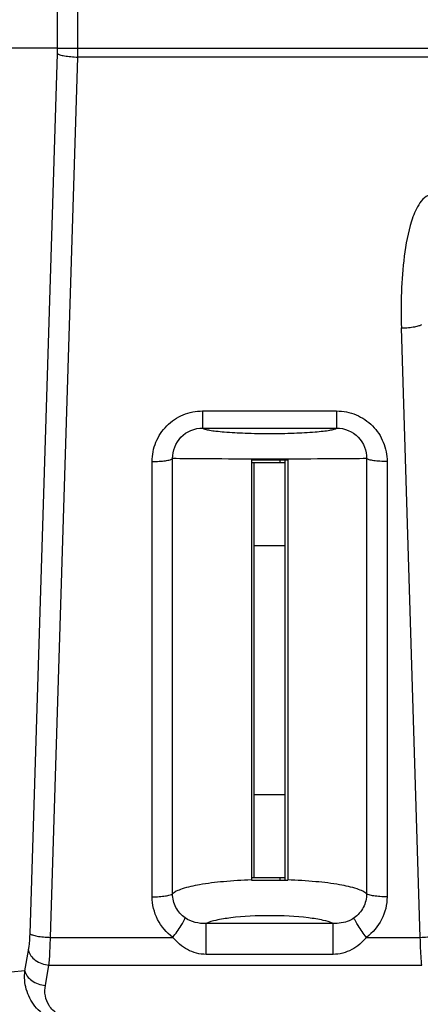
# Model space of a CAD drawing. Header units: millimetres. Extents: x 0 to 420, y 0 to 297.
# Tile 9 of 49: x 52 to 64, y 164 to 193. Entities that reach past the tile are written whole.
import ezdxf

# ---------------------------------------------------------------- set-up
doc = ezdxf.new("R2010")
doc.units = ezdxf.units.MM
doc.header["$LTSCALE"] = 23.1
doc.layers.get('0').update_dxf_attribs({"linetype": 'CONTINUOUS'})
doc.layers.add('DIM_PILOTEES', color=7, linetype='CONTINUOUS')
doc.styles.get("Standard").update_dxf_attribs({"font": 'txt', "width": 0.7})
doc.dimstyles.new('DIMSTYLE_1', dxfattribs={"dimtxt": 2.5, "dimasz": 3.5, "dimexe": 2, "dimexo": 0, "dimtad": 1, "dimlfac": 3.333333, "dimdsep": 46, "dimtxsty": 'STANDARD', "dimblk": '_FILLED', "dimblk1": '_FILLED', "dimblk2": '_FILLED', "dimcen": 0.09, "dimazin": 2, "dimtp": 0.5, "dimtm": 0.5, "dimtfac": 1, "dimtofl": 0, "dimtmove": 0, "dimatfit": 3, "dimldrblk": '_FILLED', "dimfxl": 1, "dimtolj": 1, "dimarcsym": 0})
doc.dimstyles.new('DIMSTYLE_6', dxfattribs={"dimtxt": 2.5, "dimasz": 3.5, "dimexe": 2, "dimexo": 0, "dimtad": 1, "dimdec": 0, "dimlfac": 3.333333, "dimdsep": 46, "dimtxsty": 'STANDARD', "dimblk": '_FILLED', "dimblk1": '_FILLED', "dimblk2": '_FILLED', "dimcen": 0.09, "dimazin": 2, "dimtp": 0.3, "dimtm": 0.3, "dimtfac": 1, "dimtdec": 0, "dimtofl": 0, "dimtmove": 0, "dimatfit": 3, "dimldrblk": '_FILLED', "dimfxl": 1, "dimtolj": 1, "dimarcsym": 0})

# ---------------------------------------------------------------- blocks, each defined once
blk = doc.blocks.new('_FILLED')
at = {"color": 0, "linetype": 'BYBLOCK'}
blk.add_solid([(0, 0), (-1, 0.1429), (-1, -0.1429)], dxfattribs=at)
blk = doc.blocks.new('*D14')
at = {"layer": 'DIM_PILOTEES', "color": 2, "linetype": 'CONTINUOUS'}
for p, q in [((53.021, 192.107), (38.84, 192.107)), ((40.84, 192.107), (40.84, 176.666)), ((40.84, 161.225), (40.84, 176.666)), ((47.309, 161.225), (38.84, 161.225))]:
    blk.add_line(p, q, dxfattribs=at)
at = {"layer": 'DIM_PILOTEES', "color": 2, "linetype": 'CONTINUOUS', "xscale": 3.5, "yscale": 3.5, "zscale": 3.5}
for p, rotation in [((40.84, 192.107), 90), ((40.84, 161.225), 270)]:
    blk.add_blockref('_FILLED', p, dxfattribs=dict(at, rotation=rotation))
blk = doc.blocks.new('*D15')
at = {"layer": 'DIM_PILOTEES', "color": 2, "linetype": 'CONTINUOUS'}
for p, q in [((46.859, 179.526), (46.859, 150.045)), ((164.759, 179.526), (164.759, 150.045)), ((46.859, 152.045), (105.809, 152.045)), ((164.759, 152.045), (105.809, 152.045))]:
    blk.add_line(p, q, dxfattribs=at)
at = {"layer": 'DIM_PILOTEES', "color": 2, "linetype": 'CONTINUOUS', "xscale": 3.5, "yscale": 3.5, "zscale": 3.5, "rotation": 180}
blk.add_blockref('_FILLED', (46.859, 152.045), dxfattribs=at)
at = {"layer": 'DIM_PILOTEES', "color": 2, "linetype": 'CONTINUOUS', "xscale": 3.5, "yscale": 3.5, "zscale": 3.5}
blk.add_blockref('_FILLED', (164.759, 152.045), dxfattribs=at)

msp = doc.modelspace()

# ---------------------------------------------------------------- linework, layer by layer
at = {"color": 7, "linetype": 'CONTINUOUS'}
for p, q in [((53.0213, 192.1067), (53.0213, 220.1635)), ((53.6122, 192.1067), (53.6122, 220.1635)), ((52.2277, 166.5035), (53.0189, 191.9504)), ((53.0213, 192.1067), (158.5962, 192.1067)), ((52.8186, 166.3993), (53.6097, 191.8462)), ((158.0078, 191.8462), (53.6097, 191.8462)), ((63.5174, 166.3993), (62.9697, 184.0152)), ((57.2203, 181.6151), (57.2203, 181.1216)), ((57.2203, 181.6151), (61.0972, 181.6151)), ((61.0972, 181.6151), (61.0972, 181.1216)), ((57.2203, 181.1216), (61.0972, 181.1216)), ((56.3522, 167.6574), (56.3522, 180.2407)), ((58.6338, 180.2005), (58.6338, 168.0505)), ((58.6338, 180.2005), (59.6838, 180.2005)), ((59.4588, 180.2005), (59.4588, 180.1255)), ((59.6088, 168.0505), (59.6088, 180.2005)), ((59.6838, 180.2005), (59.6838, 168.0505)), ((61.9653, 180.2407), (61.9653, 167.6574)), ((55.7613, 167.5714), (55.7613, 180.1546)), ((58.6338, 180.1255), (59.6088, 180.1255)), ((58.7088, 168.1255), (58.7088, 180.1255)), ((62.5562, 180.1546), (62.5562, 167.5714)), ((58.7088, 177.7255), (59.6088, 177.7255)), ((58.7088, 170.5255), (59.6088, 170.5255)), ((58.6338, 168.1255), (59.6088, 168.1255)), ((58.6338, 168.0505), (59.6838, 168.0505)), ((59.4588, 168.1255), (59.4588, 168.0505)), ((57.3221, 165.9066), (57.3221, 166.7988)), ((60.9955, 166.7988), (57.3221, 166.7988)), ((60.9955, 165.9066), (60.9955, 166.7988)), ((52.8186, 166.3993), (56.3593, 166.3993)), ((61.9582, 166.3993), (63.5174, 166.3993)), ((52.0798, 165.4345), (52.1836, 166.0234)), ((60.9955, 165.9066), (57.3221, 165.9066)), ((52.0798, 165.4345), (48.3479, 165.065)), ((52.6707, 165.0102), (52.7745, 165.5991)), ((52.7745, 165.5991), (63.5614, 165.5991))]:
    msp.add_line(p, q, dxfattribs=at)
for centre, radius, start, end in [((47.9919, 192.1061), 5.0294, 358.22584, 0.00654), ((39.6445, 192.1057), 13.9677, 358.93542, 0.00395)]:
    msp.add_arc(centre, radius, start, end, dxfattribs=at)
for points, knots in [([(53.0189, 191.9504), (53.0373, 191.9313), (53.1093, 191.9063), (53.2372, 191.8771), (53.4123, 191.8561), (53.5412, 191.8483), (53.6097, 191.8462)], [0, 0, 0, 0, 0.1315886, 0.3588491, 0.6601938, 1, 1, 1, 1]), ([(63.8763, 187.8767), (63.7899, 187.8767), (63.6189, 187.7932), (63.4644, 187.5818), (63.3482, 187.3481), (63.1733, 186.8587), (63.0348, 186.0877), (62.9582, 185.0533), (62.9589, 184.3609), (62.9697, 184.0152)], [0, 0, 0, 0, 0.0623905, 0.1251683, 0.1878266, 0.2504179, 0.5002168, 0.7501016, 1, 1, 1, 1]), ([(62.9697, 184.0152), (63.0383, 184.0173), (63.1672, 184.0251), (63.3423, 184.0462), (63.4701, 184.0752), (63.5421, 184.1004), (63.5606, 184.1194)], [0, 0, 0, 0, 0.3401415, 0.6410867, 0.8684319, 1, 1, 1, 1]), ([(55.7613, 180.1546), (55.7614, 180.3435), (55.8352, 180.7261), (56.1572, 181.2126), (56.6433, 181.5395), (57.0292, 181.6151), (57.2203, 181.6151)], [0, 0, 0, 0, 0.2485576, 0.4979498, 0.7485642, 1, 1, 1, 1]), ([(61.0972, 181.6151), (61.2885, 181.6151), (61.6747, 181.5393), (62.1608, 181.212), (62.4824, 180.7256), (62.5561, 180.3434), (62.5562, 180.1546)], [0, 0, 0, 0, 0.2517902, 0.502469, 0.751629, 1, 1, 1, 1]), ([(56.3522, 180.2407), (56.3485, 180.4623), (56.5246, 180.9334), (56.9943, 181.1229), (57.2203, 181.1216)], [0, 0, 0, 0, 0.4951432, 1, 1, 1, 1]), ([(57.2203, 181.1216), (57.2397, 181.1055), (57.3084, 181.0837), (57.4366, 181.0559), (57.6234, 181.0309), (57.9671, 180.998), (58.4852, 180.9718), (59.1588, 180.9609), (59.8323, 180.9718), (60.3504, 180.998), (60.6941, 181.0309), (60.8809, 181.0559), (61.0091, 181.0837), (61.0778, 181.1055), (61.0972, 181.1216)], [0, 0, 0, 0, 0.0193674, 0.053444, 0.1018612, 0.1634975, 0.3189722, 0.5000041, 0.6810362, 0.8365098, 0.8981477, 0.9465697, 0.9806448, 1, 1, 1, 1]), ([(61.0972, 181.1216), (61.3234, 181.1229), (61.7931, 180.9332), (61.9689, 180.4621), (61.9653, 180.2407)], [0, 0, 0, 0, 0.5052856, 1, 1, 1, 1]), ([(55.7613, 180.1546), (55.8297, 180.1546), (55.9583, 180.1585), (56.1333, 180.1742), (56.2611, 180.1994), (56.3334, 180.2222), (56.3522, 180.2407)], [0, 0, 0, 0, 0.3404293, 0.6418685, 0.868849, 1, 1, 1, 1]), ([(58.7696, 180.2246), (58.2384, 180.2251), (57.4327, 180.2311), (56.6266, 180.2301), (56.3522, 180.2407)], [0, 0, 0, 0, 0.659163, 1, 1, 1, 1]), ([(61.9653, 180.2407), (61.6916, 180.2301), (60.8875, 180.2312), (60.0838, 180.2252), (59.5539, 180.2246)], [0, 0, 0, 0, 0.3407987, 1, 1, 1, 1]), ([(62.5562, 180.1546), (62.4878, 180.1546), (62.3592, 180.1585), (62.1842, 180.1741), (62.0564, 180.1994), (61.9841, 180.2222), (61.9653, 180.2407)], [0, 0, 0, 0, 0.3404432, 0.6418893, 0.8688652, 1, 1, 1, 1]), ([(58.6338, 168.0578), (58.363, 168.049), (57.8606, 168.0201), (57.19, 167.9379), (56.7317, 167.8416), (56.4733, 167.7422), (56.3829, 167.6876), (56.3522, 167.6574)], [0, 0, 0, 0, 0.3474678, 0.6447724, 0.866961, 0.9448145, 1, 1, 1, 1]), ([(61.9653, 167.6574), (61.9347, 167.6876), (61.8442, 167.7422), (61.5858, 167.8416), (61.1275, 167.9379), (60.4569, 168.0201), (59.9545, 168.049), (59.6838, 168.0578)], [0, 0, 0, 0, 0.0551862, 0.1330399, 0.3552281, 0.6525325, 1, 1, 1, 1]), ([(55.7613, 167.5714), (55.8297, 167.5714), (55.9583, 167.5753), (56.1333, 167.5909), (56.2611, 167.6162), (56.3334, 167.639), (56.3522, 167.6574)], [0, 0, 0, 0, 0.3404294, 0.6418687, 0.8688491, 1, 1, 1, 1]), ([(56.7164, 166.959), (56.6062, 167.0372), (56.419, 167.2478), (56.3522, 167.5223), (56.3522, 167.6574)], [0, 0, 0, 0, 0.4999641, 1, 1, 1, 1]), ([(61.9653, 167.6574), (61.9653, 167.5224), (61.8986, 167.2479), (61.7114, 167.0372), (61.6011, 166.959)], [0, 0, 0, 0, 0.4996878, 1, 1, 1, 1]), ([(62.5562, 167.5714), (62.4878, 167.5714), (62.3592, 167.5753), (62.1842, 167.5909), (62.0564, 167.6162), (61.9841, 167.639), (61.9653, 167.6574)], [0, 0, 0, 0, 0.3404294, 0.6418687, 0.8688491, 1, 1, 1, 1]), ([(56.3593, 166.3993), (56.1775, 166.5336), (55.8711, 166.8891), (55.7614, 167.3465), (55.7613, 167.5714)], [0, 0, 0, 0, 0.5012563, 1, 1, 1, 1]), ([(62.5562, 167.5714), (62.5562, 167.3466), (62.4465, 166.8892), (62.1401, 166.5337), (61.9582, 166.3993)], [0, 0, 0, 0, 0.498401, 1, 1, 1, 1]), ([(56.3593, 166.3993), (56.4428, 166.509), (56.5543, 166.6637), (56.668, 166.8533), (56.7078, 166.9284), (56.7164, 166.959)], [0, 0, 0, 0, 0.6212949, 0.8564938, 1, 1, 1, 1]), ([(60.9955, 166.7988), (60.9061, 166.8423), (60.6674, 166.9061), (60.056, 167.002), (59.1588, 167.0393), (58.2615, 167.002), (57.6502, 166.9061), (57.4114, 166.8423), (57.3221, 166.7988)], [0, 0, 0, 0, 0.080211, 0.1972627, 0.5, 0.8027374, 0.919789, 1, 1, 1, 1]), ([(61.6011, 166.959), (61.5576, 166.9282), (61.3717, 166.8253), (61.1531, 166.7934), (60.9955, 166.7988)], [0, 0, 0, 0, 0.2525862, 1, 1, 1, 1]), ([(61.9582, 166.3993), (61.8747, 166.509), (61.7633, 166.6637), (61.6495, 166.8533), (61.6097, 166.9284), (61.6011, 166.959)], [0, 0, 0, 0, 0.6212987, 0.8564979, 1, 1, 1, 1]), ([(52.1836, 166.0234), (52.1897, 166.0579), (52.2132, 166.217), (52.2238, 166.3778), (52.2277, 166.5035)], [0, 0, 0, 0, 0.2178266, 1, 1, 1, 1]), ([(52.2277, 166.5035), (52.2462, 166.4845), (52.3182, 166.4594), (52.446, 166.4302), (52.6211, 166.4092), (52.75, 166.4014), (52.8186, 166.3993)], [0, 0, 0, 0, 0.1315886, 0.3588491, 0.6601938, 1, 1, 1, 1]), ([(52.7745, 165.5991), (52.7806, 165.6569), (52.8042, 165.9231), (52.8147, 166.1903), (52.8186, 166.3993)], [0, 0, 0, 0, 0.2173465, 1, 1, 1, 1]), ([(57.3221, 165.9066), (57.1365, 165.9066), (56.7615, 166.0052), (56.4755, 166.2564), (56.3593, 166.3993)], [0, 0, 0, 0, 0.5019003, 1, 1, 1, 1]), ([(61.9582, 166.3993), (61.8419, 166.2564), (61.556, 166.0052), (61.181, 165.9066), (60.9955, 165.9066)], [0, 0, 0, 0, 0.4982249, 1, 1, 1, 1]), ([(63.5174, 166.3993), (63.5859, 166.4014), (63.7148, 166.4092), (63.89, 166.4302), (64.0178, 166.4594), (64.0898, 166.4845), (64.1083, 166.5035)], [0, 0, 0, 0, 0.3398062, 0.6411509, 0.8684114, 1, 1, 1, 1]), ([(63.5614, 165.5991), (63.5553, 165.6569), (63.5317, 165.923), (63.5213, 166.1902), (63.5174, 166.3993)], [0, 0, 0, 0, 0.2172733, 1, 1, 1, 1]), ([(52.1836, 166.0234), (52.203, 165.9102), (52.3828, 165.69), (52.6354, 165.6114), (52.7745, 165.5991)], [0, 0, 0, 0, 0.4514313, 1, 1, 1, 1]), ([(53.4207, 163.9212), (53.2157, 163.9215), (52.8116, 164.0066), (52.3405, 164.377), (52.086, 164.8865), (52.061, 165.2563), (52.0798, 165.4345)], [0, 0, 0, 0, 0.2702762, 0.5239113, 0.7638203, 1, 1, 1, 1]), ([(52.0798, 165.4345), (52.0991, 165.3212), (52.2789, 165.1011), (52.5316, 165.0225), (52.6707, 165.0102)], [0, 0, 0, 0, 0.4514313, 1, 1, 1, 1]), ([(53.4207, 164.0969), (53.2864, 164.0969), (53.0307, 164.1551), (52.6882, 164.4683), (52.6364, 164.816), (52.6707, 165.0102)], [0, 0, 0, 0, 0.3007227, 0.5582327, 1, 1, 1, 1])]:
    msp.add_open_spline(points, degree=3, knots=knots, dxfattribs=at)
for points in [[(59.5539, 180.2246), (59.2924, 180.2244), (59.031, 180.2244), (58.7696, 180.2246)], [(57.3221, 166.7988), (57.1134, 166.7917), (56.8868, 166.8383), (56.7164, 166.959)]]:
    msp.add_open_spline(points, degree=3, dxfattribs=at)

# ---------------------------------------------------------------- dimensions: what is measured, and where the dimension line sits
at = {"layer": 'DIM_PILOTEES', "color": 2, "linetype": 'CONTINUOUS'}
dim = msp.add_linear_dim(base=(40.84, 192.1067), p1=(47.3088, 161.2255), p2=(53.0213, 192.1067), angle=90, dimstyle='DIMSTYLE_6', dxfattribs=at)
dim.commit()
dim.dimension.update_dxf_attribs({"geometry": '*D14', "text_midpoint": (40.84, 178.5412), "dimtype": 160})
dim = msp.add_linear_dim(base=(164.7588, 152.045), p1=(46.8588, 179.5257), p2=(164.7588, 179.5257), dimstyle='DIMSTYLE_1', dxfattribs=at)
dim.commit()
dim.dimension.update_dxf_attribs({"geometry": '*D15', "text_midpoint": (103.4324, 152.045), "dimtype": 160})

doc.saveas('drawing.dxf')
